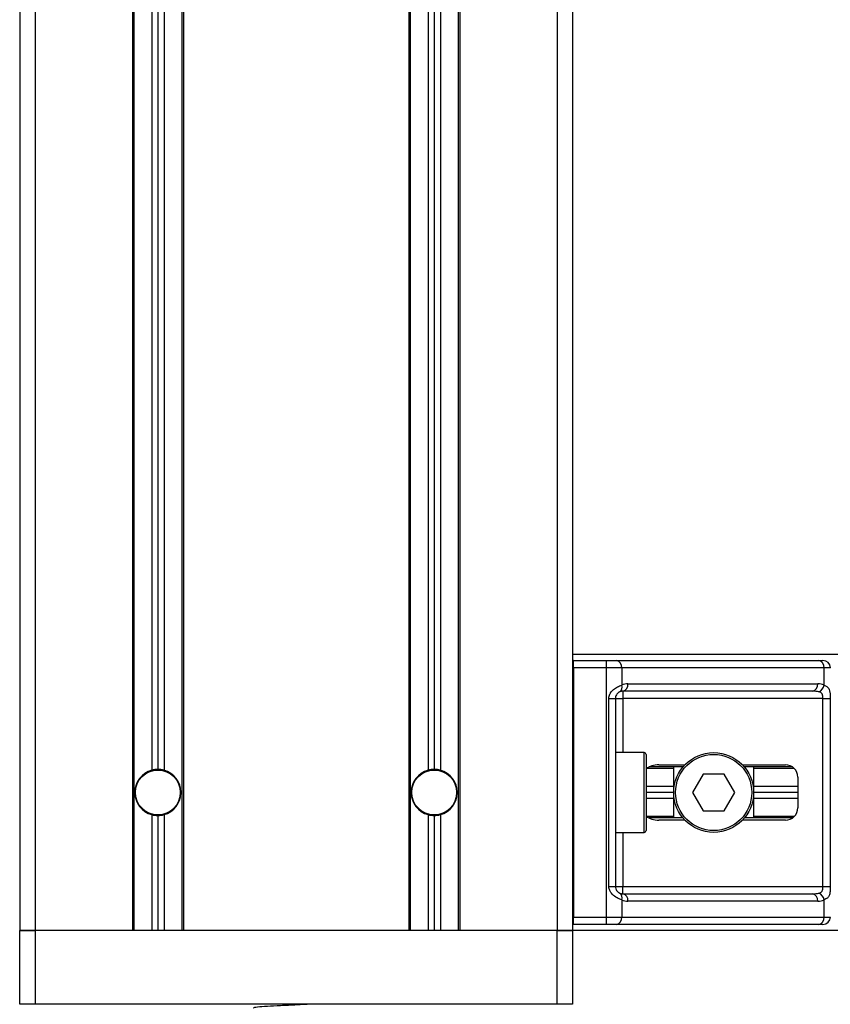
# Model space of a CAD drawing. Header units: millimetres. Extents: x 0 to 420, y 0 to 297.
# Tile 19 of 88: x 68.83 to 73.5, y 201.9 to 207.58. Entities that reach past the tile are written whole.
import ezdxf

# ---------------------------------------------------------------- set-up
doc = ezdxf.new("R2010")
doc.units = ezdxf.units.MM

msp = doc.modelspace()

# ---------------------------------------------------------------- linework, layer by layer
at = {"color": 7, "linetype": 'Continuous', "lineweight": 25}
for p, q in [((68.82661, 224.19086), (68.82661, 202.3264)), ((68.91506, 224.19086), (68.91506, 202.3264)), ((69.47583, 224.19086), (69.47583, 202.3264)), ((69.48467, 224.19086), (69.48467, 202.3264)), ((69.58727, 224.19086), (69.58727, 203.2503)), ((69.62265, 224.19086), (69.62265, 203.25511)), ((69.65803, 224.19086), (69.65803, 203.2503)), ((69.76063, 224.19086), (69.76063, 202.3264)), ((69.76947, 224.19086), (69.76947, 202.3264)), ((71.0679, 224.19086), (71.0679, 202.3264)), ((71.07674, 224.19086), (71.07674, 202.3264)), ((71.17934, 224.19086), (71.17934, 203.2503)), ((71.21472, 224.19086), (71.21472, 203.25511)), ((71.2501, 224.19086), (71.2501, 203.2503)), ((71.3527, 224.19086), (71.3527, 202.3264)), ((71.36155, 224.19086), (71.36155, 202.3264)), ((71.92231, 224.19086), (71.92231, 202.3264)), ((72.01076, 224.19086), (72.01076, 202.3264)), ((113.61692, 203.91847), (72.01076, 203.91847)), ((72.01783, 203.88309), (72.01076, 203.8825)), ((72.01783, 203.84064), (72.01783, 203.88309)), ((72.01783, 203.88309), (72.20712, 203.88309)), ((72.20712, 203.84064), (72.20712, 203.88309)), ((72.20712, 203.88309), (72.26466, 203.88309)), ((72.26466, 203.88309), (73.4304, 203.88309)), ((73.4304, 203.88309), (73.45424, 203.88309)), ((72.01783, 203.84064), (72.01076, 203.84064)), ((72.01783, 203.84064), (72.01783, 202.40423)), ((72.20712, 203.84064), (72.01783, 203.84064)), ((72.20712, 202.40423), (72.20712, 203.84064)), ((72.29468, 203.84064), (72.20712, 203.84064)), ((72.29468, 203.84064), (72.29468, 203.74054)), ((73.46042, 203.84064), (72.29468, 203.84064)), ((73.46042, 203.74054), (73.46042, 203.84064)), ((73.49669, 203.84064), (73.46042, 203.84064)), ((73.3942, 203.7062), (72.30087, 203.7062)), ((72.30087, 203.7062), (72.30087, 203.66374)), ((72.33089, 203.74865), (73.42422, 203.74865)), ((72.22057, 203.66374), (72.25841, 203.66374)), ((72.22057, 202.58113), (72.22057, 203.66374)), ((72.25841, 203.66374), (72.25841, 202.58113)), ((72.25841, 203.66374), (72.30087, 203.66374)), ((73.45376, 203.66374), (72.30087, 203.66374)), ((72.30087, 203.66374), (72.30087, 203.3524)), ((73.45376, 203.66374), (73.49596, 203.66374)), ((73.45376, 202.58113), (73.45376, 203.66374)), ((73.49596, 203.66374), (73.49596, 202.58113)), ((72.4247, 203.3524), (72.25841, 203.3524)), ((72.4247, 202.89247), (72.4247, 203.3524)), ((72.43531, 203.34179), (72.43531, 202.90308)), ((72.59452, 203.26041), (72.43712, 203.26041)), ((72.64749, 203.26926), (72.45203, 203.26926)), ((72.50858, 203.28164), (72.65854, 203.28164)), ((72.59452, 202.97561), (72.59452, 203.26926)), ((72.99043, 203.28164), (73.23837, 203.28164)), ((73.27836, 203.26926), (73.00148, 203.26926)), ((73.05445, 203.26926), (73.05445, 202.97561)), ((73.2889, 203.26041), (73.05445, 203.26041)), ((72.76321, 203.22857), (72.70193, 203.12244)), ((72.88576, 203.22857), (72.76321, 203.22857)), ((72.94704, 203.12244), (72.88576, 203.22857)), ((73.30913, 203.21088), (73.30913, 203.03399)), ((72.59452, 203.15781), (72.43531, 203.15781)), ((73.30913, 203.15781), (73.05445, 203.15781)), ((72.59452, 203.12244), (72.43531, 203.12244)), ((72.59452, 203.08706), (72.43531, 203.08706)), ((72.70193, 203.12244), (72.76321, 203.0163)), ((72.88576, 203.0163), (72.94704, 203.12244)), ((73.30913, 203.12244), (73.05445, 203.12244)), ((73.30913, 203.08706), (73.05445, 203.08706)), ((69.58727, 202.99457), (69.58727, 202.3264)), ((69.62265, 202.98976), (69.62265, 202.3264)), ((69.65803, 202.99457), (69.65803, 202.3264)), ((71.17934, 202.99457), (71.17934, 202.3264)), ((71.21472, 202.98976), (71.21472, 202.3264)), ((71.2501, 202.99457), (71.2501, 202.3264)), ((72.59452, 202.98446), (72.43712, 202.98446)), ((72.64749, 202.97561), (72.45203, 202.97561)), ((72.65854, 202.96323), (72.50858, 202.96323)), ((72.76321, 203.0163), (72.88576, 203.0163)), ((73.23837, 202.96323), (72.99043, 202.96323)), ((73.27836, 202.97561), (73.00148, 202.97561)), ((73.2889, 202.98446), (73.05445, 202.98446)), ((72.25841, 202.89247), (72.4247, 202.89247)), ((72.30087, 202.89247), (72.30087, 202.58113)), ((72.22057, 202.58113), (72.25841, 202.58113)), ((72.25841, 202.58113), (72.30087, 202.58113)), ((72.30087, 202.53868), (72.30087, 202.58113)), ((72.30087, 202.58113), (73.45376, 202.58113)), ((73.45376, 202.58113), (73.49596, 202.58113)), ((72.30087, 202.53868), (73.3942, 202.53868)), ((72.29468, 202.50433), (72.29468, 202.40423)), ((73.42422, 202.49622), (72.33089, 202.49622)), ((73.46042, 202.40423), (73.46042, 202.50433)), ((72.01783, 202.40423), (72.01076, 202.40423)), ((72.01783, 202.36178), (72.01783, 202.40423)), ((72.01783, 202.40423), (72.20712, 202.40423)), ((72.20712, 202.36178), (72.20712, 202.40423)), ((72.20712, 202.40423), (72.29468, 202.40423)), ((72.29468, 202.40423), (73.46042, 202.40423)), ((73.46042, 202.40423), (73.49669, 202.40423)), ((72.01783, 202.36178), (72.01076, 202.36237)), ((72.20712, 202.36178), (72.01783, 202.36178)), ((72.26466, 202.36178), (72.20712, 202.36178)), ((73.4304, 202.36178), (72.26466, 202.36178)), ((73.45424, 202.36178), (73.4304, 202.36178)), ((68.91506, 202.3264), (68.82661, 202.3264)), ((68.82661, 201.90185), (68.82661, 202.3264)), ((68.82661, 202.3264), (68.91506, 202.3264)), ((69.47583, 202.3264), (68.91506, 202.3264)), ((68.91506, 202.3264), (68.91506, 201.90185)), ((71.92231, 202.3264), (68.91506, 202.3264)), ((71.0679, 202.3264), (69.76947, 202.3264)), ((71.92231, 202.3264), (71.36155, 202.3264)), ((72.01076, 202.3264), (71.92231, 202.3264)), ((71.92231, 201.90185), (71.92231, 202.3264)), ((71.92231, 202.3264), (72.01076, 202.3264)), ((113.61692, 202.3264), (72.01076, 202.3264)), ((72.01076, 202.3264), (72.01076, 201.90185)), ((68.91506, 201.90185), (68.82661, 201.90185)), ((71.92231, 201.90185), (68.91506, 201.90185)), ((70.65984, 201.89964), (70.65984, 201.90185)), ((72.01076, 201.90185), (71.92231, 201.90185))]:
    msp.add_line(p, q, dxfattribs=at)
for centre, radius in [((72.82448, 203.12244), 0.22997), ((72.82448, 203.12244), 0.21935), ((69.62265, 203.12244), 0.1309), ((69.62265, 203.12244), 0.12913), ((71.21472, 203.12244), 0.1309), ((71.21472, 203.12244), 0.12913)]:
    msp.add_circle(centre, radius, dxfattribs=at)
for centre, radius, start, end in [((72.25716, 203.84594), 0.0379, 351.95053, 78.57825), ((73.4229, 203.84594), 0.0379, 351.95053, 78.57825), ((73.45424, 203.84064), 0.04246, 0, 90), ((72.26428, 203.72893), 0.03255, 304.60987, 20.91019), ((72.30087, 203.66374), 0.04246, 90, 115.24042), ((72.33089, 203.66374), 0.08491, 90, 115.24042), ((72.29336, 203.74334), 0.0379, 281.42175, 8.04947), ((73.38669, 203.74334), 0.0379, 281.42175, 8.04947), ((73.42422, 203.66374), 0.08491, 64.75958, 90), ((73.40685, 203.75149), 0.05468, 295.51601, 348.45149), ((72.4247, 203.34179), 0.01061, 360, 90), ((69.62265, 203.12244), 0.13267, 105.46601, 254.53399), ((69.62265, 203.12244), 0.13267, 90, 105.46601), ((69.62265, 203.12244), 0.13267, 74.53399, 90), ((69.62265, 203.12244), 0.13267, 285.46601, 74.53399), ((71.21472, 203.12244), 0.13267, 105.46601, 254.53399), ((71.21472, 203.12244), 0.13267, 90, 105.46601), ((71.21472, 203.12244), 0.13267, 74.53399, 90), ((71.21472, 203.12244), 0.13267, 285.46601, 74.53399), ((73.23837, 203.21088), 0.07076, 0, 90), ((73.23837, 203.03399), 0.07076, 270, 0), ((69.62265, 203.12244), 0.13267, 254.53399, 270), ((69.62265, 203.12244), 0.13267, 270, 285.46601), ((71.21472, 203.12244), 0.13267, 254.53399, 270), ((71.21472, 203.12244), 0.13267, 270, 285.46601), ((72.4247, 202.90308), 0.01061, 270, 0), ((72.26428, 202.51594), 0.03255, 339.08981, 55.39013), ((72.30087, 202.58113), 0.04246, 244.75958, 270), ((72.29336, 202.50153), 0.0379, 351.95053, 78.57825), ((73.38669, 202.50153), 0.0379, 351.95053, 78.57825), ((73.40685, 202.49338), 0.05468, 11.54851, 64.48399), ((72.33089, 202.58113), 0.08491, 244.75958, 270), ((73.42422, 202.58113), 0.08491, 270, 295.24042), ((72.25716, 202.39893), 0.0379, 281.42175, 8.04947), ((73.4229, 202.39893), 0.0379, 281.42175, 8.04947), ((73.45424, 202.40423), 0.04246, 270, 0)]:
    msp.add_arc(centre, radius, start, end, dxfattribs=at)
for centre, major_axis, ratio, start_param, end_param in [((73.3942, 203.66374), (0.08491, 0), 0.5, 1.130268, 1.5707963), ((72.50858, 203.21088), (0.10007, 0), 0.7071068, 1.5707963, 2.3923913), ((72.50858, 203.03399), (0.10007, 0), 0.7071068, 3.890794, 4.712389), ((73.3942, 202.58113), (0.08491, 0), 0.5, 4.712389, 5.1529173)]:
    msp.add_ellipse(centre, major_axis=major_axis, ratio=ratio, start_param=start_param, end_param=end_param, dxfattribs=at)
for points, knots in [([(72.22057, 203.66374), (72.22067, 203.66627), (72.22111, 203.6767), (72.22532, 203.68783), (72.23442, 203.70293), (72.24777, 203.71743), (72.27161, 203.73245), (72.28676, 203.73777), (72.29468, 203.74054)], [0, 0, 0, 0, 0.0620594, 0.25604, 0.2811965, 0.496867, 0.7368773, 1, 1, 1, 1]), ([(72.28277, 203.70214), (72.28026, 203.70084), (72.27603, 203.69865), (72.27014, 203.69325), (72.26548, 203.68751), (72.26098, 203.6799), (72.2586, 203.67057), (72.25845, 203.665), (72.25841, 203.66374)], [0, 0, 0, 0, 0.273797, 0.4623029, 0.4991581, 0.7049828, 0.9330438, 1, 1, 1, 1]), ([(73.45376, 203.66374), (73.45369, 203.66841), (73.45357, 203.67672), (73.45189, 203.68518), (73.44905, 203.69149), (73.44575, 203.69536), (73.43926, 203.6996), (73.43415, 203.70107), (73.4304, 203.70214)], [0, 0, 0, 0, 0.2459514, 0.4382643, 0.4984306, 0.6829349, 0.7679658, 1, 1, 1, 1]), ([(73.46042, 203.74054), (73.4662, 203.73828), (73.47945, 203.7331), (73.48984, 203.71913), (73.49377, 203.70296), (73.49539, 203.68823), (73.4959, 203.67615), (73.49595, 203.66664), (73.49596, 203.66374)], [0, 0, 0, 0, 0.2204024, 0.5050019, 0.6931202, 0.7669429, 0.9288339, 1, 1, 1, 1]), ([(72.29468, 202.50433), (72.28812, 202.50659), (72.27309, 202.51177), (72.2497, 202.52574), (72.23442, 202.54191), (72.22549, 202.55664), (72.22116, 202.56872), (72.22071, 202.57823), (72.22057, 202.58113)], [0, 0, 0, 0, 0.2204024, 0.5050019, 0.6931202, 0.7669429, 0.9288339, 1, 1, 1, 1]), ([(72.25841, 202.58113), (72.25885, 202.57646), (72.25963, 202.56815), (72.26401, 202.55969), (72.2685, 202.55338), (72.27233, 202.54951), (72.27783, 202.54527), (72.28068, 202.5438), (72.28277, 202.54273)], [0, 0, 0, 0, 0.2459514, 0.4382643, 0.4984306, 0.6829349, 0.7679658, 1, 1, 1, 1]), ([(73.4304, 202.54273), (73.4348, 202.54403), (73.44223, 202.54622), (73.44772, 202.55162), (73.4511, 202.55736), (73.45323, 202.56497), (73.45371, 202.5743), (73.45375, 202.57987), (73.45376, 202.58113)], [0, 0, 0, 0, 0.273797, 0.4623029, 0.4991581, 0.7049828, 0.9330438, 1, 1, 1, 1]), ([(73.49596, 202.58113), (73.49595, 202.5786), (73.4959, 202.56817), (73.49543, 202.55704), (73.49375, 202.54194), (73.49046, 202.52744), (73.48026, 202.51242), (73.46724, 202.50711), (73.46042, 202.50433)], [0, 0, 0, 0, 0.0620594, 0.25604, 0.2811965, 0.496867, 0.7368773, 1, 1, 1, 1]), ([(70.50261, 201.90185), (70.47606, 201.90058), (70.41908, 201.89787), (70.32887, 201.89346), (70.24787, 201.88963), (70.19412, 201.88506), (70.17014, 201.88188), (70.1755, 201.88029), (70.17623, 201.88007)], [0, 0, 0, 0, 0.1751641, 0.375954, 0.5690694, 0.7698149, 0.9688007, 1, 1, 1, 1])]:
    msp.add_open_spline(points, degree=3, knots=knots, dxfattribs=at)

doc.saveas('drawing.dxf')
